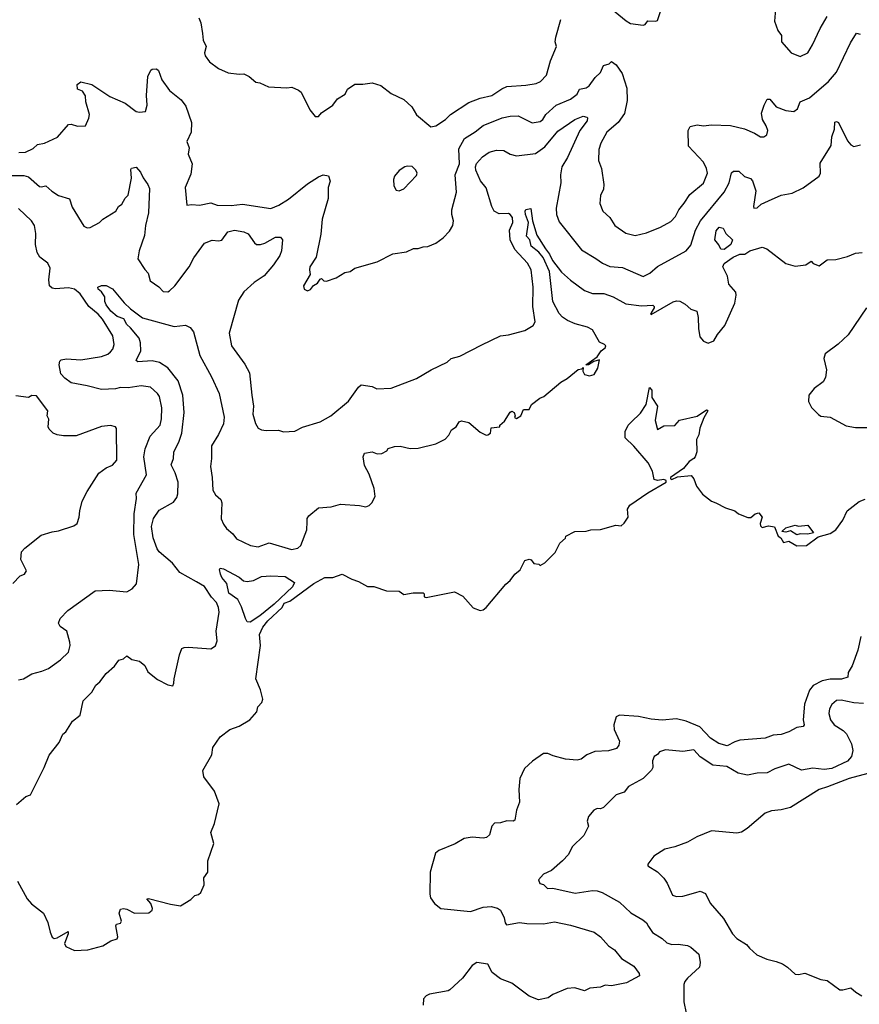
# Model space of a CAD drawing. Extents: x 1678431 to 1860718, y 384618 to 522882.
# Tile 93 of 256: x 1782979 to 1788279, y 406160 to 412374. Entities that reach past the tile are written whole.
import ezdxf

# ---------------------------------------------------------------- set-up
doc = ezdxf.new("R2010")
doc.units = 0

msp = doc.modelspace()

# ---------------------------------------------------------------- linework, layer by layer
at = {"layer": '0CON10XD'}
for points in [[(1786715, 412442), (1786806.6, 412366.6), (1786835, 412350.8), (1786915, 412340), (1786926.4, 412343.6), (1786945, 412366.2), (1786993.9, 412363.9), (1787005, 412370), (1787023.3, 412425)], [(1787752.5, 412465), (1787744.2, 412365), (1787765, 412306.7), (1787787.5, 412275), (1787787.5, 412235), (1787848.8, 412165), (1787905, 412141.2), (1787954.4, 412165.6), (1787984.2, 412215), (1788032, 412318), (1788075.8, 412394.2)], [(1784110, 412385), (1784122, 412355), (1784132.3, 412287.7), (1784138, 412245), (1784156, 412205), (1784146.7, 412165), (1784150, 412145), (1784178.3, 412108.3), (1784233.3, 412065), (1784295, 412038.8), (1784365, 412030), (1784395, 412032.5), (1784427.5, 412015), (1784470.5, 411980.5), (1784495.8, 411975.8), (1784550.7, 411950.7), (1784665, 411943.8), (1784697.7, 411947.7), (1784739.5, 411929.5), (1784757, 411917), (1784810, 411805), (1784845, 411763.3), (1784865, 411763.3), (1784885, 411786.7), (1784956.2, 411835), (1784985.8, 411874.2), (1785033.3, 411905), (1785047.5, 411935), (1785095, 411966.7), (1785145, 411966.7), (1785205, 411976.2), (1785259.1, 411959.1), (1785325, 411908.8), (1785405, 411870), (1785454.1, 411824.1), (1785484.5, 411774.5), (1785575, 411698), (1785606.7, 411703.3), (1785666.5, 411743.5), (1785699.2, 411775), (1785815, 411851.4), (1785885, 411878), (1785960, 411895), (1786021.9, 411938.1), (1786055, 411952.7), (1786175, 411960.6), (1786238.3, 411971.7), (1786266, 411985), (1786304, 412025), (1786330, 412115), (1786367.5, 412205), (1786358.8, 412235), (1786363, 412263), (1786395.6, 412375)], [(1786573.1, 411956.9), (1786611, 412009), (1786645, 412040), (1786664.5, 412085.5), (1786700, 412095), (1786715, 412110), (1786745, 412090), (1786782.5, 412035), (1786811.4, 411941.4), (1786812.9, 411865), (1786797.4, 411782.6), (1786757.5, 411725), (1786686, 411664), (1786647.1, 411595), (1786635.6, 411554.4), (1786632.9, 411485), (1786652.5, 411435), (1786666.2, 411335), (1786663.8, 411305), (1786646.2, 411265), (1786642, 411215), (1786660, 411165), (1786703.3, 411125), (1786735.7, 411075.7), (1786805, 411027.5), (1786865, 411011.4), (1786935, 411028.6), (1787023.8, 411065), (1787088.9, 411101.1), (1787118.1, 411131.9), (1787140, 411175), (1787174.1, 411215.9), (1787208.5, 411271.5), (1787295, 411342.5), (1787320.5, 411405), (1787315.4, 411435), (1787294.4, 411475), (1787200.5, 411575), (1787198.6, 411675), (1787210.9, 411699.1), (1787255, 411710), (1787295, 411703.6), (1787345, 411709.6), (1787465, 411705.6), (1787555, 411684.3), (1787618.2, 411658.2), (1787655, 411635.8), (1787675.8, 411634.2), (1787695, 411647.5), (1787702, 411675), (1787692, 411705), (1787667.5, 411745), (1787661.4, 411785), (1787677.5, 411835), (1787698.1, 411871.9), (1787715, 411872.9), (1787755, 411824.2), (1787815, 411800), (1787865, 411794), (1787887.8, 411812.2), (1787906.2, 411855), (1787965, 411880), (1788085, 411983.3), (1788135, 412042.5), (1788222.8, 412227.2), (1788261.7, 412288.3), (1788285, 412283.3)], [(1782975, 411535.4), (1783015, 411537.3), (1783065, 411561.1), (1783092.6, 411587.4), (1783135, 411595.4), (1783217.8, 411632.2), (1783288.3, 411711.7), (1783305, 411715.6), (1783345, 411703.1), (1783395.7, 411704.3), (1783416.5, 411753.5), (1783419.1, 411775), (1783397.1, 411855), (1783393.9, 411893.9), (1783375, 411922.5), (1783343.8, 411935), (1783342.5, 411965), (1783365, 411982.5), (1783435, 411964.2), (1783548.8, 411888.8), (1783645, 411846.9), (1783715, 411795.5), (1783735, 411790.4), (1783773.8, 411795), (1783784.5, 411835), (1783780, 411895), (1783787.8, 412015), (1783806.2, 412055), (1783815, 412062), (1783843, 412063), (1783855, 412052.5), (1783875.6, 411995), (1783925, 411928), (1783998.9, 411868.9), (1784027.8, 411827.8), (1784063.1, 411725), (1784061.9, 411665), (1784034.4, 411605), (1784049.2, 411565), (1784042.9, 411525), (1784067.1, 411465), (1784060.5, 411399.5), (1784024.2, 411315), (1784033.3, 411203.3), (1784065, 411208.8), (1784115, 411204.2), (1784185, 411219.2), (1784225, 411204.4), (1784315, 411200.5), (1784385, 411209.6), (1784565, 411181.8), (1784615, 411202.5), (1784675, 411240.5), (1784795, 411337.5), (1784865, 411382.5), (1784895, 411394), (1784928, 411388), (1784938.8, 411355), (1784927.1, 411315), (1784925.5, 411245), (1784887.5, 411115), (1784879.8, 411020.2), (1784850, 410875), (1784811.2, 410815), (1784808, 410795), (1784813.8, 410765), (1784770, 410695), (1784775, 410672.5), (1784795, 410663.8), (1784815, 410671.2), (1784834.1, 410695.9), (1784859.5, 410710.5), (1784875, 410737.5), (1784885, 410740), (1784900, 410725), (1784915, 410723.3), (1784977.5, 410745), (1785031.2, 410778.8), (1785065, 410784.2), (1785095, 410805.8), (1785235, 410846), (1785334.5, 410895.5), (1785421.2, 410908.8), (1785465, 410930), (1785495, 410929.2), (1785525, 410941.4), (1785555, 410942.5), (1785605.7, 410964.3), (1785653.1, 410996.9), (1785691.2, 411038.8), (1785713.1, 411075), (1785716.7, 411105), (1785707.1, 411145), (1785708, 411175), (1785735.8, 411285), (1785727.6, 411395), (1785754.7, 411465), (1785751.7, 411558.3), (1785786.9, 411625), (1785855, 411666.5), (1785903.7, 411706.3), (1786025, 411754.5), (1786075, 411764.5), (1786125, 411766.4), (1786215, 411723.3), (1786265, 411730.9), (1786282.2, 411745), (1786300, 411775), (1786365.3, 411834.7), (1786455, 411871.6), (1786497.3, 411905), (1786513.3, 411935), (1786554.2, 411945), (1786573.1, 411956.9)], [(1782905, 411390.4), (1783005, 411390.4), (1783035, 411383.1), (1783105, 411322), (1783115, 411318.8), (1783145, 411325.8), (1783182.2, 411292.2), (1783225, 411265.4), (1783292.8, 411242.8), (1783310.9, 411190.9), (1783385, 411070), (1783405, 411060.8), (1783425, 411062), (1783484, 411095), (1783505, 411115.7), (1783586.2, 411165), (1783603.8, 411195), (1783625, 411210), (1783645, 411246.7), (1783663.8, 411266.2), (1783685.5, 411374.5), (1783680.8, 411429.2), (1783685, 411436.7), (1783715, 411443.8), (1783742.3, 411412.3), (1783758, 411375), (1783788.6, 411335), (1783798.2, 411308.2), (1783792.9, 411155), (1783774.5, 411075), (1783767.6, 411012.4), (1783733.5, 410915), (1783725.9, 410865.9), (1783768.3, 410798.3), (1783791.2, 410775), (1783803.8, 410725), (1783858.5, 410688.5), (1783885, 410658.8), (1783915, 410656.2), (1783925, 410662), (1783958.6, 410695), (1784050, 410815), (1784078.5, 410871.5), (1784146.2, 410963.8), (1784195, 410983.3), (1784235, 410977.5), (1784255, 410981.9), (1784292.2, 411035), (1784335, 411046.2), (1784395, 411034.5), (1784422.4, 411022.4), (1784460.8, 410965), (1784475, 410955.8), (1784500, 410955), (1784526.6, 410963.4), (1784595, 411001.9), (1784625, 411002), (1784638.6, 410985), (1784632.7, 410915), (1784620.5, 410885), (1784582.4, 410827.6), (1784522.7, 410757.3), (1784458.6, 410715), (1784395, 410657.5), (1784360.8, 410605), (1784300.8, 410395), (1784316, 410315), (1784400.7, 410200.7), (1784429.1, 410145), (1784445.5, 410004.5), (1784454.4, 409935), (1784450, 409885), (1784468.6, 409825), (1784485, 409796.7), (1784505, 409786), (1784535, 409782), (1784613.9, 409783.9), (1784645, 409774), (1784715, 409778), (1784765, 409802), (1784875, 409836.9), (1784944.2, 409875), (1785055, 409967.5), (1785118.8, 410055), (1785135, 410068.8), (1785205, 410060), (1785234.3, 410044.3), (1785325, 410048), (1785485, 410109.4), (1785576.2, 410165), (1785676.6, 410213.4), (1785703.6, 410236.4), (1785758.5, 410251.5), (1785896.9, 410323.1), (1786015, 410378.6), (1786065, 410384.3), (1786166.8, 410413.2), (1786220, 410445), (1786232.3, 410467.7), (1786217.7, 410565), (1786219.7, 410685), (1786207.6, 410795), (1786185, 410836.5), (1786104.5, 410924.5), (1786075.3, 410985), (1786070.3, 411045), (1786091.1, 411095), (1786090, 411125), (1786076.2, 411145), (1786065, 411150.3), (1786005, 411148.1), (1785975, 411165.3), (1785959.5, 411195), (1785922.7, 411312.7), (1785887.9, 411357.9), (1785858.9, 411425), (1785856.7, 411445), (1785863.3, 411466.7), (1785901, 411509), (1785942.3, 411537.7), (1785989.4, 411550.6), (1786035, 411548.1), (1786075.7, 411525.7), (1786115, 411515.8), (1786235, 411528.8), (1786295, 411571.5), (1786375, 411670), (1786482.9, 411745), (1786535.6, 411765.6), (1786559.7, 411759.7), (1786564, 411754), (1786560.6, 411735), (1786514.4, 411675.6), (1786437.1, 411505), (1786400.8, 411445), (1786393.9, 411395), (1786395.5, 411345), (1786366.5, 411185), (1786366.7, 411145), (1786385, 411099.2), (1786525, 410921.2), (1786616.9, 410866.9), (1786657.4, 410837.4), (1786705, 410816.9), (1786785, 410809.7), (1786915, 410753.5), (1786956.6, 410773.4), (1787005, 410815.5), (1787185, 410914.3), (1787215, 410952), (1787245, 411045.8), (1787276.2, 411105), (1787425.2, 411284.8), (1787456.9, 411345), (1787472.2, 411407.8), (1787485, 411418.6), (1787518.3, 411418.3), (1787553.3, 411385), (1787592.1, 411372.1), (1787605, 411356.7), (1787625.7, 411295), (1787610, 411195), (1787613.6, 411183.6), (1787635, 411186.7), (1787659.4, 411210.6), (1787705, 411231.4), (1787785, 411266.7), (1787855, 411280), (1787925, 411312.9), (1788025, 411386), (1788033.8, 411405), (1788031.2, 411468.8), (1788100.5, 411579.5), (1788105.8, 411634.2), (1788123, 411683), (1788125, 411727.5), (1788135, 411732.5), (1788147.5, 411725), (1788205, 411608.8), (1788225, 411583.8), (1788245, 411574.2), (1788286.7, 411585)], [(1785375, 411293.8), (1785405, 411306.2), (1785485, 411390), (1785487.5, 411405), (1785480, 411425), (1785457, 411447), (1785425, 411450), (1785410, 411445), (1785375, 411422.5), (1785345, 411387.5), (1785338.8, 411365), (1785340, 411325), (1785355, 411297.5), (1785375, 411293.8)], [(1782971.4, 408208.6), (1783002.5, 408215), (1783055, 408246), (1783118.3, 408261.7), (1783160.3, 408279.7), (1783236.8, 408333.2), (1783287, 408383), (1783298.8, 408425), (1783295.9, 408445.9), (1783276, 408515), (1783234.3, 408544.3), (1783224, 408565), (1783234, 408595), (1783284, 408645), (1783455, 408768.8), (1783545, 408773.8), (1783655, 408763.3), (1783688.8, 408781.2), (1783715.8, 408814.2), (1783730.5, 408935), (1783699.7, 409125), (1783701.2, 409255), (1783717, 409353), (1783714.6, 409385.4), (1783779.3, 409500.7), (1783763.8, 409615), (1783770.5, 409665), (1783803.8, 409746.2), (1783865.5, 409815), (1783875.4, 409855.4), (1783876.2, 409925), (1783861.5, 409995), (1783849.4, 410015), (1783804.6, 410054.6), (1783746.4, 410063.6), (1783665, 410051.5), (1783615, 410053.3), (1783584.6, 410045.4), (1783495, 410039.2), (1783405, 410063.5), (1783305, 410081.5), (1783265, 410111.1), (1783239.9, 410139.9), (1783228.1, 410195), (1783231.9, 410218.1), (1783241.7, 410228.3), (1783275, 410232.9), (1783365, 410227.8), (1783495, 410247.8), (1783535, 410263.3), (1783553, 410277), (1783566.5, 410295), (1783575.4, 410325), (1783568, 410378), (1783501.8, 410485), (1783475, 410515.9), (1783416.2, 410565), (1783360.7, 410645), (1783325, 410673.2), (1783287.9, 410682.1), (1783204.7, 410674.7), (1783185, 410678.9), (1783168.5, 410695), (1783162.7, 410732.7), (1783171.8, 410805), (1783157.6, 410837.6), (1783106.3, 410876.3), (1783089.7, 410905), (1783078.4, 410955), (1783081.8, 411025), (1783072.8, 411075), (1783054.6, 411105), (1782972, 411182)], [(1786210, 409945), (1786262.5, 409985), (1786286.7, 409995), (1786395, 410086.2), (1786435, 410110), (1786505, 410165.7), (1786528.3, 410171.7), (1786535, 410180), (1786533.3, 410155), (1786543.9, 410133.9), (1786575, 410126.2), (1786606, 410134), (1786628.8, 410175), (1786638.3, 410228.3), (1786603, 410217), (1786570, 410195), (1786552.5, 410195), (1786623.3, 410246.7), (1786648.8, 410285), (1786675, 410302.5), (1786678.8, 410315), (1786670, 410325), (1786638.9, 410338.9), (1786595, 410416.9), (1786563.1, 410433.1), (1786485, 410454.4), (1786436.7, 410475), (1786405, 410495.7), (1786385, 410519.2), (1786344.6, 410595), (1786323.8, 410785), (1786284.3, 410874.3), (1786256.9, 410906.9), (1786208.2, 410945), (1786198.6, 410985), (1786178.5, 411008.5), (1786190.9, 411095), (1786171.5, 411145), (1786170, 411165), (1786175, 411176.7), (1786205, 411182.5), (1786217.1, 411105), (1786242.5, 411015), (1786297.4, 410927.4), (1786324.4, 410895), (1786343.3, 410855), (1786400.2, 410780.2), (1786455, 410730.6), (1786544.6, 410664.6), (1786595, 410645.6), (1786665.8, 410645.8), (1786725.8, 410625), (1786805, 410580.4), (1786905, 410569), (1786975, 410572.9), (1786984.2, 410565), (1786983.3, 410555), (1786964.4, 410525), (1786960, 410515), (1786964.2, 410514.2), (1787105, 410592.5), (1787125, 410598.9), (1787146.7, 410596.7), (1787179.1, 410579.1), (1787215, 410548), (1787253.8, 410533.8), (1787262.5, 410495), (1787264.2, 410424.2), (1787273.1, 410373.1), (1787295.9, 410345.9), (1787325, 410333.3), (1787361.7, 410348.3), (1787383.4, 410386.6), (1787430, 410445), (1787492.5, 410585), (1787501.1, 410635), (1787498.9, 410655), (1787455.6, 410705), (1787447.8, 410755), (1787417.8, 410815), (1787425.5, 410835), (1787481.8, 410875), (1787525, 410894.7), (1787555.5, 410894.5), (1787588.8, 410915), (1787665, 410938.8), (1787695, 410928), (1787814.6, 410834.6), (1787875, 410818.6), (1787942.3, 410827.7), (1787975, 410850), (1787987.5, 410835), (1788025, 410820), (1788075, 410857.5), (1788130.7, 410860.7), (1788205, 410878.6), (1788255, 410900), (1788296.2, 410903.8)], [(1787425, 410924.7), (1787405, 410926.2), (1787392.8, 410952.8), (1787367.5, 410985), (1787375, 411041.2), (1787395, 411064), (1787419.3, 411059.3), (1787437.1, 411025), (1787478.8, 410985), (1787468.8, 410955), (1787425, 410924.7)], [(1782958.3, 407421.7), (1783018.8, 407471.2), (1783047.9, 407482.1), (1783134.3, 407655.7), (1783165, 407733.3), (1783228.3, 407811.7), (1783251.2, 407865), (1783270.5, 407879.5), (1783312.6, 407947.4), (1783362, 407985), (1783380, 408075), (1783435, 408130), (1783460.8, 408175), (1783485, 408196), (1783525, 408248.8), (1783577.5, 408295), (1783605, 408332.5), (1783635, 408340), (1783655, 408360), (1783686.4, 408336.4), (1783735, 408326.7), (1783768.8, 408298.8), (1783788.3, 408258.3), (1783849.3, 408209.3), (1783915, 408176.7), (1783945, 408170), (1783953, 408187), (1783953.8, 408215), (1783988.8, 408365), (1784003.6, 408406.4), (1784017, 408413), (1784045, 408413.3), (1784185, 408403.8), (1784215, 408422.5), (1784225.8, 408454.2), (1784219.4, 408515), (1784237.9, 408635), (1784234.6, 408665), (1784221.1, 408695), (1784189.3, 408729.3), (1784145, 408797.5), (1784096.4, 408826.4), (1783990.8, 408885), (1783943.8, 408943.8), (1783860, 409015), (1783846.2, 409035), (1783821.6, 409105), (1783811.8, 409175), (1783823.1, 409226.9), (1783860.3, 409279.7), (1783949.8, 409330.2), (1783970.6, 409359.4), (1783978.3, 409381.7), (1783979.6, 409455), (1783960.4, 409515), (1783935.5, 409565), (1783950.4, 409605), (1783952.7, 409645), (1783986.7, 409713.3), (1784002.7, 409765), (1784018, 409895), (1784008.5, 410005), (1783978.9, 410095), (1783915, 410177.5), (1783860.8, 410210.8), (1783815, 410221.2), (1783725.6, 410215.6), (1783715, 410223.8), (1783744.3, 410285), (1783742, 410335), (1783732.5, 410365), (1783679.3, 410429.3), (1783655, 410450), (1783636.6, 410486.6), (1783595, 410501.5), (1783554.6, 410535), (1783524.5, 410575), (1783516, 410595), (1783515.8, 410625), (1783495, 410657.5), (1783475, 410672.5), (1783473.3, 410685), (1783495, 410696.2), (1783525, 410695.8), (1783565, 410675.7), (1783637.8, 410587.8), (1783678.9, 410548.9), (1783755, 410492.9), (1783955, 410437.8), (1784025, 410445.8), (1784055, 410432.5), (1784076.7, 410405), (1784115.5, 410255), (1784189.4, 410119.4), (1784237.5, 410015), (1784269.7, 409865), (1784265, 409824), (1784234.1, 409755.9), (1784190, 409685), (1784190, 409605), (1784183.2, 409555), (1784194.6, 409485), (1784197.5, 409405), (1784214.8, 409374.8), (1784248.2, 409345), (1784255.3, 409325.3), (1784251.6, 409225), (1784265, 409190), (1784285, 409163.3), (1784325, 409130), (1784347.9, 409097.9), (1784436.3, 409056.3), (1784485, 409047.8), (1784555, 409073.1), (1784695, 409029.6), (1784735, 409038.2), (1784753.3, 409055), (1784792.5, 409155), (1784793.3, 409205), (1784794.4, 409225.6), (1784805, 409243.3), (1784865, 409292.5), (1784945, 409300), (1785005, 409316), (1785125, 409308.8), (1785165, 409300), (1785185, 409307.5), (1785202.5, 409325), (1785222.5, 409365), (1785216.7, 409415), (1785185.9, 409505.9), (1785155, 409560), (1785146.7, 409615), (1785155, 409637.5), (1785205, 409647.5), (1785235, 409633.8), (1785265, 409636.2), (1785296.1, 409653.9), (1785305, 409667.5), (1785345, 409681.2), (1785381.7, 409681.7), (1785445, 409668.8), (1785495, 409670), (1785605, 409697.5), (1785665, 409726.7), (1785688.8, 409751.2), (1785704.3, 409785.7), (1785733.3, 409805), (1785753.6, 409836.4), (1785768.3, 409841.7), (1785815, 409832.5), (1785885, 409770), (1785923, 409753), (1785935, 409753.3), (1785950, 409765), (1785955, 409797.5), (1786010, 409805), (1786010, 409815), (1786039.3, 409840.7), (1786075, 409897.5), (1786085, 409902.5), (1786100, 409895), (1786106.7, 409875), (1786103, 409863), (1786115, 409857.5), (1786143.3, 409875), (1786160, 409915), (1786195, 409913.8), (1786210, 409945)], [(1788324.2, 410555), (1788209.4, 410385), (1788145, 410325.7), (1788063.1, 410265), (1788054.4, 410235), (1788071.2, 410165), (1788066, 410115), (1788051.2, 410088.8), (1787994.5, 410045.5), (1787960, 410005), (1787957.5, 409965), (1787976.4, 409926.4), (1788021.7, 409881.7), (1788035, 409872), (1788095, 409866.2), (1788195, 409810), (1788255, 409800), (1788345, 409800)], [(1782965, 406938), (1783025.6, 406825.6), (1783054, 406795), (1783128.8, 406735), (1783156.6, 406676.6), (1783170.8, 406615), (1783185, 406583.8), (1783196, 406576), (1783215, 406579.2), (1783285, 406620), (1783285.7, 406605), (1783262.5, 406545), (1783271.2, 406525), (1783325, 406500.8), (1783410, 406505), (1783505, 406529.2), (1783555, 406560), (1783595, 406573.3), (1783598, 406585), (1783586.7, 406655), (1783590, 406665), (1783615, 406673.3), (1783621.2, 406685), (1783608, 406735), (1783615, 406760), (1783634.2, 406765.8), (1783655, 406761.2), (1783705, 406736.2), (1783795, 406737.5), (1783816.1, 406753.9), (1783816.7, 406765), (1783806.1, 406796.1), (1783782.5, 406825), (1783791.7, 406828.3), (1783931.5, 406791.5), (1783995, 406782.2), (1784059.2, 406820.8), (1784085, 406846.7), (1784107.7, 406852.3), (1784123.3, 406865), (1784143.3, 406915), (1784141.2, 406958.8), (1784166, 406995), (1784166, 407065), (1784203.8, 407175), (1784186.2, 407245), (1784208.3, 407301.7), (1784237.5, 407425), (1784209.1, 407505), (1784142.2, 407595), (1784134.3, 407635), (1784192.5, 407735), (1784199.3, 407780.7), (1784245, 407847.5), (1784306.4, 407893.6), (1784365, 407916.2), (1784431.2, 407955), (1784476.7, 408005), (1784483.3, 408036.7), (1784506.7, 408065), (1784513.3, 408085), (1784500, 408145), (1784469.2, 408215), (1784498.8, 408425), (1784492, 408495), (1784515, 408540.5), (1784545, 408580.5), (1784635.7, 408665), (1784649, 408691), (1784685, 408703.8), (1784835, 408816.8), (1784905, 408854.4), (1784955, 408852.9), (1785015, 408874.3), (1785075, 408843.3), (1785118.9, 408828.9), (1785175, 408796.2), (1785215, 408796.7), (1785295, 408768.8), (1785375, 408766.7), (1785405, 408746.2), (1785462.7, 408757.3), (1785525, 408756.7), (1785531.7, 408751.7), (1785532.5, 408732.5), (1785545, 408727.5), (1785723, 408763), (1785775.8, 408735.8), (1785841.7, 408661.7), (1785885, 408646.2), (1785905, 408650), (1785923.3, 408665), (1786047.3, 408812.7), (1786076.2, 408835), (1786104, 408875), (1786137.3, 408902.7), (1786168, 408962), (1786195, 408970), (1786206.7, 408965), (1786225, 408942.5), (1786257, 408937), (1786265, 408930), (1786293.6, 408946.4), (1786359.4, 409010.6), (1786389.5, 409070.5), (1786425, 409102.5), (1786427.5, 409115), (1786482.5, 409145), (1786554.2, 409145.8), (1786585, 409153.8), (1786645, 409156), (1786743, 409183), (1786775, 409180), (1786794.1, 409195.9), (1786820, 409235), (1786816.2, 409285), (1786829.9, 409310.1), (1786945, 409387.8), (1787059.2, 409455), (1787058.8, 409465), (1787045, 409472.9), (1787006, 409466), (1786985, 409472.5), (1786974.2, 409525), (1786946.5, 409576.5), (1786855, 409682.9), (1786800, 409735), (1786802, 409775), (1786820, 409815), (1786838.5, 409835), (1786898.3, 409891.7), (1786933.2, 409945), (1786955, 410052.5), (1786969.2, 410035), (1786969.8, 409989.8), (1787006, 409935), (1786990, 409845), (1787005, 409787.5), (1787045, 409810.8), (1787115, 409814), (1787145, 409845.8), (1787255, 409872.5), (1787315, 409912.5), (1787320, 409910), (1787322.5, 409905), (1787298.3, 409861.7), (1787273.3, 409796.7), (1787265.8, 409754.2), (1787252, 409725), (1787253.9, 409646.1), (1787243.3, 409615), (1787235, 409603.8), (1787205, 409586.7), (1787168.5, 409541.5), (1787086.2, 409485), (1787086.4, 409476.4), (1787095, 409471.9), (1787131.9, 409488.1), (1787218.3, 409498.3), (1787235, 409477.5), (1787250.3, 409430.3), (1787288.8, 409378.8), (1787345, 409336.2), (1787374.3, 409324.3), (1787435, 409293.3), (1787492.5, 409275), (1787516.4, 409256.4), (1787575, 409232.5), (1787595, 409233.3), (1787622.5, 409255), (1787645, 409261.2), (1787666.7, 409235), (1787652.5, 409195), (1787655, 409180), (1787665, 409170), (1787705, 409178.8), (1787743, 409173), (1787767.5, 409115), (1787783.3, 409103.3), (1787800, 409075), (1787835, 409082.5), (1787885, 409053.3), (1787945, 409056.2), (1788019.3, 409110.7), (1788095, 409130.8), (1788130, 409155), (1788174.2, 409215.8), (1788201.4, 409275), (1788277.2, 409332.8), (1788315, 409348.6)], [(1782936.7, 408815), (1782982.5, 408865), (1783010, 408875), (1783023.3, 408895), (1782987, 408967), (1782990, 409015), (1783011.7, 409038.3), (1783115, 409121.2), (1783185, 409142.9), (1783225, 409147.5), (1783320.3, 409179.7), (1783341.2, 409195), (1783355.7, 409234.3), (1783358, 409275), (1783374.2, 409335), (1783404.4, 409395.6), (1783478.8, 409511.2), (1783524.5, 409545.5), (1783565, 409562), (1783592.9, 409595), (1783590, 409795), (1783584.2, 409804.2), (1783552.3, 409812.3), (1783495, 409807.5), (1783335, 409748.8), (1783255, 409747.5), (1783215, 409753.3), (1783190, 409765), (1783165, 409790), (1783160, 409805), (1783163, 409853), (1783152.5, 409875), (1783157.5, 409905), (1783085, 410000), (1783057, 410003), (1783035, 409990), (1782955, 410000)], [(1787885, 409122.5), (1787845, 409147.5), (1787815, 409140), (1787790, 409145), (1787815, 409166.7), (1787875, 409183.3), (1787895, 409177.5), (1787955, 409183.3), (1787990, 409135), (1787953, 409127), (1787905, 409130), (1787885, 409122.5)], [(1784435, 408572.3), (1784416.2, 408575), (1784405, 408594), (1784379.5, 408669.5), (1784355.4, 408715.4), (1784298.5, 408755), (1784287.5, 408815), (1784255, 408853.8), (1784246.2, 408875), (1784240, 408905), (1784245, 408912.5), (1784265, 408908.8), (1784365, 408855.7), (1784392.9, 408832.9), (1784415, 408828), (1784455, 408835.7), (1784505, 408860), (1784565, 408863.3), (1784655, 408859.4), (1784713, 408823), (1784701.9, 408795), (1784585, 408685.9), (1784495, 408612.2), (1784435, 408572.3)], [(1788288, 408482), (1788270.5, 408395), (1788233.3, 408296.7), (1788209.4, 408255), (1788206.2, 408223.8), (1788167.3, 408212.7), (1788095, 408212.8), (1788045, 408200.8), (1787988, 408172), (1787965, 408142.5), (1787933.8, 408055), (1787924.5, 407955), (1787930, 407925), (1787925, 407912.9), (1787885, 407906.9), (1787835, 407880), (1787785, 407864), (1787735, 407859.4), (1787685, 407838.8), (1787525, 407826.3), (1787492.8, 407817.2), (1787445, 407791.5), (1787392.9, 407807.1), (1787339.4, 407839.4), (1787272, 407912), (1787185, 407947.3), (1787125, 407961.9), (1787035, 407953.8), (1786965, 407960), (1786885.8, 407975.8), (1786765, 407984.4), (1786745, 407974), (1786728.6, 407925), (1786731.9, 407895), (1786765, 407820), (1786761.9, 407795), (1786745.7, 407775), (1786695, 407759.2), (1786610, 407755), (1786560, 407735), (1786522.6, 407707.4), (1786498.3, 407701.7), (1786425, 407708.2), (1786347.6, 407727.6), (1786312.8, 407742.8), (1786285, 407743.3), (1786216, 407695), (1786165, 407647.5), (1786135.6, 407585), (1786128.9, 407515), (1786133.4, 407436.6), (1786115.5, 407384.5), (1786105, 407323.3), (1786093.6, 407316.4), (1786055, 407318), (1786015, 407306), (1785975.9, 407304.1), (1785958.8, 407285), (1785945, 407230), (1785925, 407213.1), (1785905, 407209.1), (1785835, 407214.7), (1785785, 407206.7), (1785727.3, 407172.7), (1785625, 407130.9), (1785603.1, 407115), (1785569.5, 406995), (1785567.3, 406855), (1785573.2, 406833.2), (1785596.8, 406796.8), (1785636.7, 406765), (1785824.3, 406745.7), (1785905, 406774.2), (1785955, 406778), (1785995, 406766.7), (1786013.8, 406753.8), (1786038, 406705), (1786043.4, 406673.4), (1786052.6, 406662.6), (1786135, 406676.7), (1786180.3, 406670.3), (1786285, 406668.9), (1786355, 406680.4), (1786455, 406659.1), (1786605, 406615.6), (1786645, 406586), (1786695, 406530), (1786733.3, 406505), (1786778.3, 406448.3), (1786855, 406401.2), (1786890, 406355), (1786890.7, 406339.3), (1786810, 406295), (1786715, 406276), (1786675, 406280), (1786645, 406268.1), (1786577.5, 406262.5), (1786545, 406246), (1786483.8, 406263.8), (1786435, 406259.5), (1786345, 406221.9), (1786315, 406200.8), (1786255, 406188.7), (1786195, 406211.2), (1786085, 406294.3), (1786015, 406321.5), (1785960.9, 406360.9), (1785935, 406413.8), (1785865, 406424), (1785835, 406406), (1785774.2, 406325), (1785695, 406252.5), (1785684.3, 406245.7), (1785565, 406224), (1785545, 406213.8), (1785528, 406195), (1785525.8, 406155.8)], [(1788305, 408059.3), (1788245, 408062), (1788165, 408080), (1788135, 408077.5), (1788105, 408051.4), (1788090.5, 408025), (1788086.5, 407995), (1788096.7, 407955), (1788119.2, 407925), (1788177.3, 407887.3), (1788197.3, 407867.3), (1788229.5, 407805), (1788237.2, 407762.8), (1788229.1, 407725), (1788204.4, 407695), (1788105, 407648.1), (1788057.1, 407642.9), (1787985, 407650.5), (1787915, 407638.8), (1787835, 407675.7), (1787745, 407645.6), (1787698.3, 407621.7), (1787635, 407619.2), (1787574.2, 407605.8), (1787515, 407619.5), (1787441.9, 407661.9), (1787355, 407670), (1787275, 407722.2), (1787235, 407766.4), (1787165, 407755.6), (1787055, 407766), (1787016.7, 407753.3), (1787005, 407737.5), (1786983.3, 407725), (1786974.1, 407695.9), (1786976.2, 407655), (1786967.5, 407637.5), (1786915.5, 407584.5), (1786822.5, 407535), (1786795, 407500), (1786745, 407482.5), (1786665, 407403.3), (1786645, 407393.3), (1786625, 407396.7), (1786602.5, 407385), (1786570, 407345), (1786561.2, 407315), (1786570, 407285), (1786540, 407225), (1786467.5, 407155), (1786443.3, 407105), (1786405, 407066), (1786335, 407004), (1786285, 406981.2), (1786254.2, 406945), (1786261.7, 406921.7), (1786286, 406916), (1786311.4, 406891.4), (1786345, 406892.5), (1786485, 406862.2), (1786595, 406878.6), (1786625, 406877.1), (1786656.5, 406866.5), (1786766.2, 406805), (1786837, 406737), (1786913.4, 406693.4), (1786935, 406674), (1786948.3, 406651.7), (1786973.6, 406613.6), (1787035, 406575.8), (1787065, 406548.6), (1787095, 406538.6), (1787135, 406540), (1787195, 406531.9), (1787215, 406521.4), (1787265, 406477.1), (1787274.4, 406425), (1787269.4, 406395), (1787194.4, 406325), (1787177.8, 406305), (1787171.5, 406285), (1787171.1, 406175), (1787185.6, 406105)], [(1788332.6, 407617.4), (1788215, 407584.6), (1788077.8, 407532.2), (1788024.7, 407515.3), (1787845, 407403.3), (1787785, 407387.5), (1787725, 407381.5), (1787685, 407366.4), (1787570.5, 407269.5), (1787535, 407246.7), (1787505, 407240), (1787345, 407254.4), (1787252.8, 407217.2), (1787195, 407184.4), (1787115, 407153.3), (1787051.3, 407138.7), (1786981.2, 407095), (1786943.3, 407045), (1786943.3, 407035), (1787005, 406995.6), (1787045.9, 406955.9), (1787067.1, 406925), (1787098.8, 406848.8), (1787125, 406840), (1787165, 406841.9), (1787246, 406866), (1787275, 406874.3), (1787308.7, 406858.7), (1787338.3, 406798.3), (1787422.7, 406702.7), (1787478, 406605), (1787506.2, 406575), (1787567.7, 406537.7), (1787585, 406514), (1787631.7, 406471.7), (1787695, 406444.2), (1787755, 406430.6), (1787793.3, 406415), (1787826.2, 406395), (1787875, 406351.2), (1787895, 406348.8), (1787935, 406356), (1788036.8, 406316.8), (1788075, 406311.4), (1788155, 406252), (1788175, 406250.8), (1788225, 406263.3), (1788255.9, 406235.9), (1788295, 406213.8)]]:
    msp.add_lwpolyline(points, dxfattribs=at)

doc.saveas('drawing.dxf')
